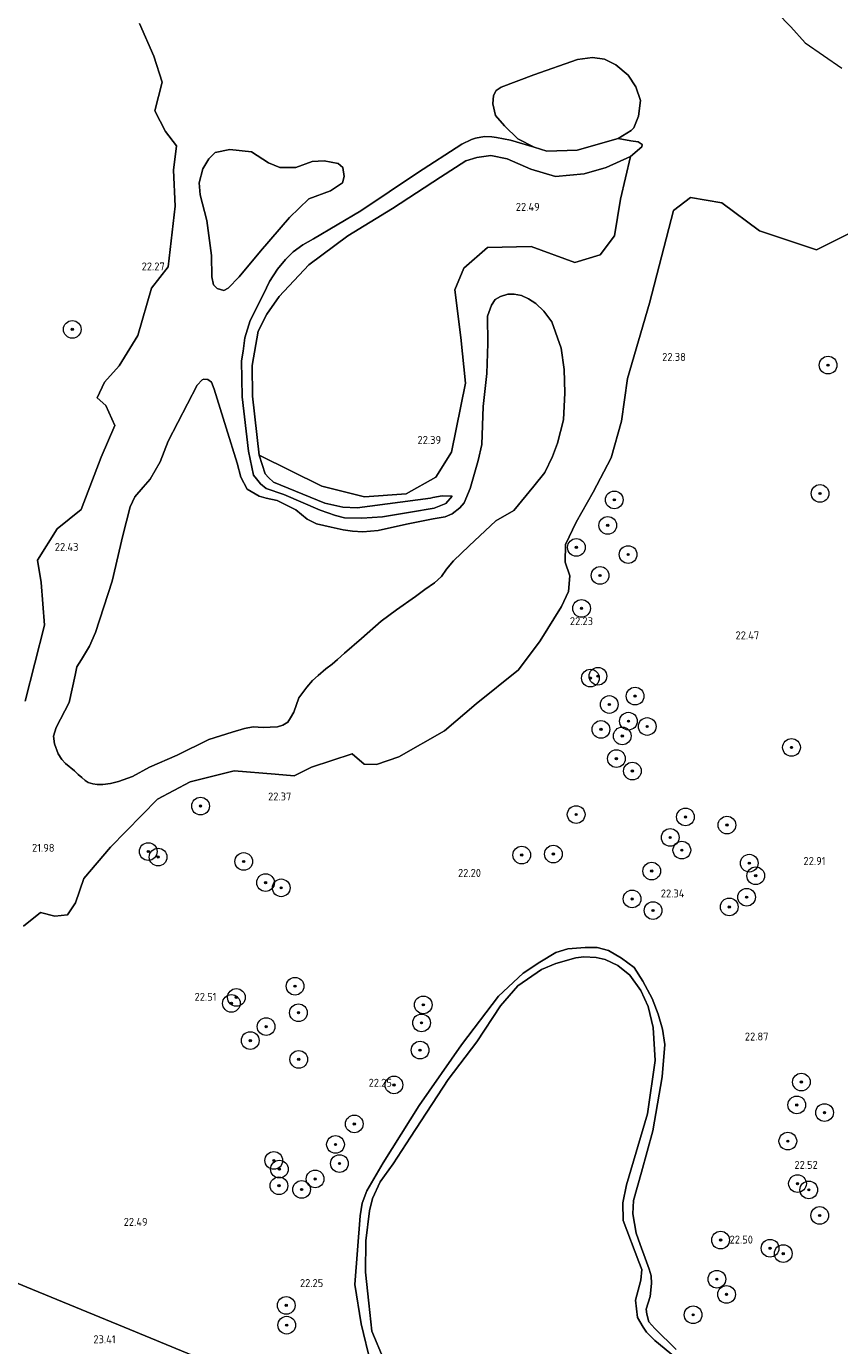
# Model space of a CAD drawing. Header units: metres. Extents: x 185049 to 189876, y 349292 to 352302.
# Tile 43 of 256: x 186225 to 186409, y 351572 to 351870. Entities that reach past the tile are written whole.
import ezdxf
from ezdxf.enums import TextEntityAlignment as Align

# ---------------------------------------------------------------- set-up
doc = ezdxf.new("R2010")
doc.units = ezdxf.units.M
for name, color, linetype, lineweight in [('B-WE-GR-BOOM-S', 90, 'Continuous', 25), ('B-WE-GR-GRAS-GV', 60, 'Continuous', 13), ('B-WE-GW-TALUD_KRUIN-G', 90, 'Continuous', 18), ('B-WE-GW-TALUD_TEEN-G', 90, 'Continuous', 18), ('B-WE-OG-TERREIN_GROEN-GV', 7, 'Continuous', 18), ('B-WE-OG-WATER_POEL-GV', 7, 'Continuous', 18), ('X-XX-AL-HOOGTELABEL-S', 7, 'Continuous', 25)]:
    doc.layers.add(name, color=color, linetype=linetype, lineweight=lineweight)
doc.styles.add('NLCS-ISO-ANNOTATIVE-T18', font='NLCS-ISO.ttf', dxfattribs={"height": 1.8})

# ---------------------------------------------------------------- blocks, each defined once
blk = doc.blocks.new('SAL-HOOGTELABEL-SO')
at = {"color": 0, "linetype": 'ByBlock', "lineweight": -2, "style": 'NLCS-ISO-ANNOTATIVE-T18'}
blk.add_attdef('HOOGTE', text='', height=1.8, dxfattribs=at).set_placement((2.79, 0), align=Align.RIGHT)
blk = doc.blocks.new('SGR-BOOM_01-SO')
at = {"linetype": 'ByBlock', "lineweight": 18}
h = blk.add_hatch(color=0, dxfattribs=at)
h.dxf.hatch_style = 1
edge = h.paths.add_edge_path()
edge.add_arc((0, 0), 0.25, 0, 360)
at = {"color": 0, "linetype": 'ByBlock', "lineweight": 18}
for radius in [2, 0.25]:
    blk.add_circle((0, 0), radius, dxfattribs=at)

msp = doc.modelspace()

# ---------------------------------------------------------------- linework, layer by layer
at = {"layer": 'B-WE-GR-GRAS-GV'}
for points in [[(186250.383, 351870.53, 22.577), (186253.657, 351863.159, 22.607), (186255.52, 351857.268, 22.567), (186253.863, 351850.805, 22.567), (186256.288, 351846.062, 22.618), (186258.763, 351842.876, 22.638), (186258.05, 351837.375, 22.638), (186258.473, 351829.184, 22.638), (186256.849, 351815.511, 22.335), (186253.081, 351810.713, 22.466), (186250.033, 351799.949, 22.486), (186245.838, 351793.146, 22.486), (186242.505, 351789.4, 22.567), (186240.853, 351785.859, 22.607), (186242.774, 351784.129, 22.587), (186244.848, 351779.638, 22.557), (186241.736, 351772.463, 22.527), (186237.205, 351760.606, 22.527), (186231.78, 351756.301, 22.537), (186227.366, 351749.21, 22.547), (186228.205, 351744.136, 22.547), (186228.928, 351734.454, 22.527), (186224.572, 351717.295, 22.476)], [(186224.14, 351666.438, 22.436), (186228.019, 351669.522, 22.466), (186231.266, 351668.725, 22.405), (186234.09, 351669.005, 22.345), (186235.908, 351671.753, 22.284), (186237.796, 351677.233, 22.415), (186243.863, 351684.307, 22.325), (186254.469, 351695.171, 22.345), (186261.835, 351699.08, 22.304), (186271.818, 351701.552, 22.143), (186281.1, 351700.81, 22.133), (186285.359, 351700.467, 22.224), (186289.291, 351702.381, 22.048), (186298.507, 351705.386, 22.069), (186301.164, 351703.06, 22.028), (186303.991, 351703.022, 22.028), (186309.026, 351704.751, 21.998), (186319.328, 351710.624, 22.22), (186326.484, 351716.692, 22.614), (186336.102, 351724.401, 22.624), (186340.966, 351730.957, 22.554), (186345.788, 351738.718, 22.604), (186347.346, 351742.068, 22.483), (186347.664, 351745.628, 22.473), (186346.587, 351748.763, 22.463), (186346.71, 351752.734, 22.584), (186349.079, 351757.742, 22.523), (186352.957, 351764.543, 22.513), (186356.984, 351772.298, 22.513), (186359.323, 351780.641, 22.493), (186360.698, 351790.245, 22.503), (186365.722, 351807.316, 22.442), (186371.126, 351828.241, 22.453), (186374.984, 351831.139, 22.323), (186382.053, 351829.944, 22.279), (186390.567, 351823.636, 22.344), (186403.432, 351819.31, 22.66), (186420.428, 351827.823, 22.5)], [(186302.688, 351567.527, 22.302), (186300.523, 351576.523, 22.368), (186299.04, 351585.397, 22.359), (186300.269, 351600.994, 22.306), (186300.745, 351603.831, 22.202), (186301.783, 351606.604, 22.23), (186305.511, 351612.931, 22.221), (186313.644, 351625.889, 22.278), (186323.216, 351639.625, 22.306), (186331.537, 351650.586, 22.23), (186337.146, 351655.782, 22.297), (186340.908, 351658.282, 22.24), (186344.545, 351660.526, 22.259), (186347.26, 351661.316, 22.268), (186351.126, 351661.649, 22.259), (186353.848, 351661.588, 22.259), (186356.405, 351660.973, 22.23), (186359.355, 351659.214, 22.24), (186362.224, 351657.071, 22.24), (186364.208, 351653.984, 22.24), (186366.326, 351650.091, 22.24), (186367.676, 351646.574, 22.24), (186368.643, 351643.138, 22.24), (186369.184, 351639.699, 22.24), (186368.569, 351632.379, 22.249), (186366.425, 351620.198, 22.43), (186363.873, 351610.862, 22.392), (186362.102, 351604.425, 22.392), (186361.916, 351601.447, 22.383), (186362.636, 351597.073, 22.354), (186363.595, 351594.488, 22.344), (186364.728, 351591.394, 22.335), (186365.643, 351588.936, 22.316), (186366.04, 351587.366, 22.297), (186366.141, 351585.623, 22.297), (186365.87, 351582.687, 22.297), (186364.917, 351579.871, 22.297), (186365.097, 351578.725, 22.278), (186365.538, 351577.028, 22.259), (186366.912, 351575.509, 22.259), (186371.692, 351570.739, 22.249)], [(186371.692, 351570.739, 22.249), (186366.912, 351575.509, 22.259), (186365.538, 351577.028, 22.259), (186365.097, 351578.725, 22.278), (186364.917, 351579.871, 22.297), (186365.87, 351582.687, 22.297), (186366.141, 351585.623, 22.297), (186366.04, 351587.366, 22.297), (186365.643, 351588.936, 22.316), (186364.728, 351591.394, 22.335), (186363.595, 351594.488, 22.344), (186362.636, 351597.073, 22.354), (186361.916, 351601.447, 22.383), (186362.102, 351604.425, 22.392), (186363.873, 351610.862, 22.392), (186366.425, 351620.198, 22.43), (186368.569, 351632.379, 22.249), (186369.184, 351639.699, 22.24), (186368.643, 351643.138, 22.24), (186367.676, 351646.574, 22.24), (186366.326, 351650.091, 22.24), (186364.208, 351653.984, 22.24), (186362.224, 351657.071, 22.24), (186359.355, 351659.214, 22.24), (186356.405, 351660.973, 22.23), (186353.848, 351661.588, 22.259), (186351.126, 351661.649, 22.259), (186347.26, 351661.316, 22.268), (186344.545, 351660.526, 22.259), (186340.908, 351658.282, 22.24), (186337.146, 351655.782, 22.297), (186331.537, 351650.586, 22.23), (186323.216, 351639.625, 22.306), (186313.644, 351625.889, 22.278), (186305.511, 351612.931, 22.221), (186301.783, 351606.604, 22.23), (186300.745, 351603.831, 22.202), (186300.269, 351600.994, 22.306), (186299.04, 351585.397, 22.359), (186300.523, 351576.523, 22.368), (186302.688, 351567.527, 22.302)], [(186372.845, 351567.883, 21.479), (186366.89, 351572.805, 21.479), (186365.045, 351574.659, 21.479), (186364.227, 351575.8, 21.479), (186362.974, 351578, 21.479), (186362.556, 351581.909, 21.479), (186363.706, 351586.426, 21.479), (186363.939, 351588.852, 21.479), (186363.286, 351590.548, 21.479), (186359.715, 351599.913, 21.479), (186359.637, 351603.867, 21.479), (186360.492, 351608, 21.479), (186365.239, 351623.989, 21.479), (186367.002, 351636.039, 21.479), (186366.551, 351643.562, 21.479), (186365.361, 351648.271, 21.479), (186363.755, 351651.914, 21.479), (186361.215, 351655.378, 21.479), (186358.559, 351657.523, 21.479), (186355.654, 351658.943, 21.479), (186353.652, 351659.392, 21.479), (186350.844, 351659.495, 21.479), (186349.06, 351659.309, 21.479), (186344.521, 351658.035, 21.479), (186341.302, 351656.645, 21.479), (186335.892, 351652.939, 21.479), (186331.978, 351648.396, 21.479), (186326.65, 351640.311, 21.479), (186320.136, 351631.748, 21.479), (186311.663, 351618.744, 21.479), (186307.763, 351612.713, 21.479), (186304.823, 351608.647, 21.479), (186303.071, 351604.847, 21.479), (186302.373, 351602.119, 21.479), (186301.583, 351595.308, 21.479), (186301.519, 351588.248, 21.479), (186302.22, 351581.238, 21.479), (186302.915, 351574.866, 21.479), (186305.697, 351568.215, 21.479)], [(186051.285, 351567.108, 23.836), (186054.797, 351573.139, 23.817), (186060.302, 351580.611, 23.959), (186063.686, 351584.778, 23.92), (186071.7, 351593.734, 23.869), (186083.076, 351607.312, 23.521), (186097.646, 351623.767, 23.282), (186105.802, 351633.952, 23.238), (186127.446, 351625.03, 22.682), (186145.323, 351617.661, 22.719), (186165.363, 351609.4, 22.746), (186185.679, 351601.026, 22.629), (186205.294, 351592.941, 22.552), (186224.926, 351584.849, 22.721), (186248.186, 351575.261, 22.721), (186268.08, 351567.061, 22.721)], [(186268.08, 351567.061, 22.721), (186248.186, 351575.261, 22.721), (186224.926, 351584.849, 22.721), (186205.294, 351592.941, 22.552)]]:
    msp.add_polyline3d(points, dxfattribs=at)
msp.add_polyline3d([(186338.878, 351837.593, 22.369), (186344.453, 351835.912, 22.393), (186350.909, 351836.497, 22.417), (186355.927, 351837.933, 22.407), (186361.354, 351840.438, 22.365), (186359.107, 351830.805, 22.191), (186357.752, 351822.535, 22.191), (186354.519, 351818.186, 22.262), (186348.785, 351816.483, 22.323), (186338.938, 351820.11, 22.444), (186329.093, 351819.863, 22.525), (186323.736, 351815.209, 22.565), (186321.652, 351810.299, 22.323), (186323.019, 351799.512, 22.343), (186324.129, 351789.167, 22.282), (186320.934, 351773.574, 22.252), (186317.395, 351767.952, 22.242), (186310.663, 351764.207, 22.262), (186301.236, 351763.519, 22.262), (186291.59, 351765.941, 22.424), (186277.456, 351772.929, 22.393), (186275.917, 351786.281, 22.474), (186275.877, 351793.212, 22.522), (186277.186, 351800.972, 22.593), (186279.192, 351804.808, 22.679), (186281.96, 351808.804, 22.702), (186288.679, 351815.964, 22.821), (186297.512, 351822.475, 22.679), (186307.626, 351828.686, 22.645), (186318.408, 351835.736, 22.631), (186324.157, 351839.458, 22.717), (186326.634, 351840.218, 22.66), (186329.816, 351840.69, 22.579), (186333.506, 351839.916, 22.422)], close=True, dxfattribs=at)
at = {"layer": 'B-WE-GW-TALUD_KRUIN-G'}
for points in [[(186277.456, 351772.929, 22.393), (186275.917, 351786.281, 22.474), (186275.877, 351793.212, 22.522), (186277.186, 351800.972, 22.593), (186279.192, 351804.808, 22.679), (186281.96, 351808.804, 22.702), (186288.679, 351815.964, 22.821), (186297.512, 351822.475, 22.679), (186307.626, 351828.686, 22.645), (186318.408, 351835.736, 22.631), (186324.157, 351839.458, 22.717), (186326.634, 351840.218, 22.66), (186329.816, 351840.69, 22.579), (186333.506, 351839.916, 22.422), (186338.878, 351837.593, 22.369), (186344.453, 351835.912, 22.393), (186350.909, 351836.497, 22.417), (186355.927, 351837.933, 22.407), (186361.354, 351840.438, 22.365), (186363.98, 351842.603, 22.198), (186363.992, 351843.178, 22.137)], [(186277.456, 351772.929, 22.393), (186278.77, 351768.688, 22.327), (186279.542, 351767.887, 22.317), (186280.7, 351766.792, 22.317), (186292.267, 351762.091, 22.298), (186296.357, 351761.15, 22.317), (186299.59, 351761.051, 22.327), (186316.198, 351763.199, 22.251), (186316.706, 351763.374, 22.251), (186318.787, 351763.733, 22.222), (186321.084, 351763.668, 22.127)], [(186302.688, 351567.527, 22.302), (186300.523, 351576.523, 22.368), (186299.04, 351585.397, 22.359), (186300.269, 351600.994, 22.306), (186300.745, 351603.831, 22.202), (186301.783, 351606.604, 22.23), (186305.511, 351612.931, 22.221), (186313.644, 351625.889, 22.278), (186323.216, 351639.625, 22.306), (186331.537, 351650.586, 22.23), (186337.146, 351655.782, 22.297), (186340.908, 351658.282, 22.24), (186344.545, 351660.526, 22.259), (186347.26, 351661.316, 22.268), (186351.126, 351661.649, 22.259), (186353.848, 351661.588, 22.259), (186356.405, 351660.973, 22.23), (186359.355, 351659.214, 22.24), (186362.224, 351657.071, 22.24), (186364.208, 351653.984, 22.24), (186366.326, 351650.091, 22.24), (186367.676, 351646.574, 22.24), (186368.643, 351643.138, 22.24), (186369.184, 351639.699, 22.24), (186368.569, 351632.379, 22.249), (186366.425, 351620.198, 22.43), (186363.873, 351610.862, 22.392), (186362.102, 351604.425, 22.392), (186361.916, 351601.447, 22.383), (186362.636, 351597.073, 22.354), (186363.595, 351594.488, 22.344), (186364.728, 351591.394, 22.335), (186365.643, 351588.936, 22.316), (186366.04, 351587.366, 22.297), (186366.141, 351585.623, 22.297), (186365.87, 351582.687, 22.297), (186364.917, 351579.871, 22.297), (186365.097, 351578.725, 22.278), (186365.538, 351577.028, 22.259), (186366.912, 351575.509, 22.259), (186371.692, 351570.739, 22.249)]]:
    msp.add_polyline3d(points, dxfattribs=at)
at = {"layer": 'B-WE-GW-TALUD_TEEN-G'}
for points in [[(186339.648, 351842.534, 22.046), (186334.244, 351844.133, 22.079), (186331.089, 351844.703, 22.137), (186330.023, 351844.9, 22.165), (186328.406, 351844.939, 22.208), (186326.348, 351844.611, 22.246), (186325.417, 351844.321, 22.251), (186323.264, 351843.247, 22.246), (186313.239, 351836.782, 22.303), (186300.397, 351828.191, 22.16), (186289.753, 351821.866, 22.156), (186287.349, 351820.49, 22.151), (186285.141, 351818.863, 22.137), (186283.423, 351817.157, 22.137), (186281.627, 351814.962, 22.122), (186279.755, 351812.169, 22.108), (186278.394, 351809.342, 22.099), (186275.4, 351803.344, 22.103), (186274.246, 351799.414, 22.094), (186273.802, 351796.409, 22.089), (186273.486, 351794.261, 22.079), (186273.62, 351786.102, 22.079), (186275.028, 351773.837, 22.079)], [(186363.992, 351843.178, 22.137), (186363.112, 351843.76, 22.06), (186361.492, 351844.012, 22.056), (186358.576, 351844.532, 22.046)], [(186275.028, 351773.837, 22.079), (186276.182, 351768.405, 22.041), (186276.828, 351767.56, 22.041), (186277.773, 351766.463, 22.041), (186279.058, 351765.411, 22.032), (186283.026, 351764.001, 22.013), (186291.264, 351760.503, 22.023), (186294.677, 351759.258, 22.003), (186296.766, 351758.767, 21.965), (186300.636, 351758.674, 21.946), (186305.353, 351759.014, 21.946), (186311.68, 351760.049, 21.946), (186316.987, 351760.947, 21.927), (186319.614, 351761.991, 21.965), (186321.084, 351763.668, 22.127)]]:
    msp.add_polyline3d(points, dxfattribs=at)
at = {"layer": 'B-WE-OG-TERREIN_GROEN-GV'}
for points in [[(186412.675, 351931.629, 22.331), (186407.608, 351920.667, 22.341), (186404.74, 351916.244, 22.341), (186402.576, 351913.064, 22.341), (186401.751, 351911.351, 22.341), (186399.882, 351902.647, 22.36), (186399.333, 351899.535, 22.351), (186398.905, 351896.892, 22.341), (186398.375, 351895.353, 22.341), (186396.668, 351892.903, 22.351), (186391.258, 351884.955, 22.303), (186390.69, 351883.118, 22.294), (186390.553, 351880.862, 22.294), (186391.007, 351878.955, 22.294), (186392.717, 351875.493, 22.303), (186394.456, 351872.968, 22.303), (186397.651, 351869.741, 22.322), (186400.894, 351866.174, 22.341), (186409.188, 351860.387, 22.389)], [(186224.572, 351717.295, 22.476), (186228.928, 351734.454, 22.527), (186228.205, 351744.136, 22.547), (186227.366, 351749.21, 22.547), (186231.78, 351756.301, 22.537), (186237.205, 351760.606, 22.527), (186241.736, 351772.463, 22.527), (186244.848, 351779.638, 22.557), (186242.774, 351784.129, 22.587), (186240.853, 351785.859, 22.607), (186242.505, 351789.4, 22.567), (186245.838, 351793.146, 22.486), (186250.033, 351799.949, 22.486), (186253.081, 351810.713, 22.466), (186256.849, 351815.511, 22.335), (186258.473, 351829.184, 22.638), (186258.05, 351837.375, 22.638), (186258.763, 351842.876, 22.638), (186256.288, 351846.062, 22.618), (186253.863, 351850.805, 22.567), (186255.52, 351857.268, 22.567), (186253.657, 351863.159, 22.607), (186250.383, 351870.53, 22.577)], [(186420.428, 351827.823, 22.5), (186403.432, 351819.31, 22.66), (186390.567, 351823.636, 22.344), (186382.053, 351829.944, 22.279), (186374.984, 351831.139, 22.323), (186371.126, 351828.241, 22.453), (186365.722, 351807.316, 22.442), (186360.698, 351790.245, 22.503), (186359.323, 351780.641, 22.493), (186356.984, 351772.298, 22.513), (186352.957, 351764.543, 22.513), (186349.079, 351757.742, 22.523), (186346.71, 351752.734, 22.584), (186346.587, 351748.763, 22.463), (186347.664, 351745.628, 22.473), (186347.346, 351742.068, 22.483), (186345.788, 351738.718, 22.604), (186340.966, 351730.957, 22.554), (186336.102, 351724.401, 22.624), (186326.484, 351716.692, 22.614), (186319.328, 351710.624, 22.22), (186309.026, 351704.751, 21.998), (186303.991, 351703.022, 22.028), (186301.164, 351703.06, 22.028), (186298.507, 351705.386, 22.069), (186289.291, 351702.381, 22.048), (186285.359, 351700.467, 22.224), (186281.1, 351700.81, 22.133), (186271.818, 351701.552, 22.143), (186261.835, 351699.08, 22.304), (186254.469, 351695.171, 22.345), (186243.863, 351684.307, 22.325), (186237.796, 351677.233, 22.415), (186235.908, 351671.753, 22.284), (186234.09, 351669.005, 22.345), (186231.266, 351668.725, 22.405), (186228.019, 351669.522, 22.466), (186224.14, 351666.438, 22.436)]]:
    msp.add_polyline3d(points, dxfattribs=at)
for points in [[(186332.896, 351847.379, 22.046), (186335.926, 351844.474, 22.046), (186339.648, 351842.534, 22.046), (186334.244, 351844.133, 22.079), (186331.089, 351844.703, 22.137), (186330.023, 351844.9, 22.165), (186328.406, 351844.939, 22.208), (186326.348, 351844.611, 22.246), (186325.417, 351844.321, 22.251), (186323.264, 351843.247, 22.246), (186313.239, 351836.782, 22.303), (186300.397, 351828.191, 22.16), (186289.753, 351821.866, 22.156), (186287.349, 351820.49, 22.151), (186285.141, 351818.863, 22.137), (186283.423, 351817.157, 22.137), (186281.627, 351814.962, 22.122), (186279.755, 351812.169, 22.108), (186278.394, 351809.342, 22.099), (186275.4, 351803.344, 22.103), (186274.246, 351799.414, 22.094), (186273.802, 351796.409, 22.089), (186273.486, 351794.261, 22.079), (186273.62, 351786.102, 22.079), (186275.028, 351773.837, 22.079), (186276.182, 351768.405, 22.041), (186276.828, 351767.56, 22.041), (186277.773, 351766.463, 22.041), (186279.058, 351765.411, 22.032), (186283.026, 351764.001, 22.013), (186291.264, 351760.503, 22.023), (186294.677, 351759.258, 22.003), (186296.766, 351758.767, 21.965), (186300.636, 351758.674, 21.946), (186305.353, 351759.014, 21.946), (186311.68, 351760.049, 21.946), (186316.987, 351760.947, 21.927), (186319.614, 351761.991, 21.965), (186321.084, 351763.668, 22.127), (186318.787, 351763.733, 22.222), (186316.706, 351763.374, 22.251), (186316.198, 351763.199, 22.251), (186299.59, 351761.051, 22.327), (186296.357, 351761.15, 22.317), (186292.267, 351762.091, 22.298), (186280.7, 351766.792, 22.317), (186279.542, 351767.887, 22.317), (186278.77, 351768.688, 22.327), (186277.456, 351772.929, 22.393), (186291.59, 351765.941, 22.424), (186301.236, 351763.519, 22.262), (186310.663, 351764.207, 22.262), (186317.395, 351767.952, 22.242), (186320.934, 351773.574, 22.252), (186324.129, 351789.167, 22.282), (186323.019, 351799.512, 22.343), (186321.652, 351810.299, 22.323), (186323.736, 351815.209, 22.565), (186329.093, 351819.863, 22.525), (186338.938, 351820.11, 22.444), (186348.785, 351816.483, 22.323), (186354.519, 351818.186, 22.262), (186357.752, 351822.535, 22.191), (186359.107, 351830.805, 22.191), (186361.354, 351840.438, 22.365), (186363.98, 351842.603, 22.198), (186363.992, 351843.178, 22.137), (186363.112, 351843.76, 22.06), (186361.492, 351844.012, 22.056), (186358.576, 351844.532, 22.046), (186361.533, 351846.34, 22.046), (186362.14, 351846.912, 22.046), (186363.214, 351849.537, 22.046), (186363.671, 351853.119, 22.046), (186362.561, 351856.167, 22.046), (186360.841, 351858.862, 22.046), (186358.077, 351861.201, 22.046), (186355.537, 351862.45, 22.046), (186352.785, 351862.825, 22.046), (186349.427, 351862.411, 22.046), (186339.543, 351858.9, 22.046), (186332.185, 351856.103, 22.046), (186331.055, 351855.354, 22.046), (186330.407, 351854.259, 22.046), (186330.245, 351852.381, 22.046), (186330.873, 351849.679, 22.046)], [(186339.648, 351842.534, 22.046), (186342.49, 351841.68, 22.046), (186349.341, 351841.898, 22.046), (186358.576, 351844.532, 22.046), (186361.492, 351844.012, 22.056), (186363.112, 351843.76, 22.06), (186363.992, 351843.178, 22.137), (186363.98, 351842.603, 22.198), (186361.354, 351840.438, 22.365), (186355.927, 351837.933, 22.407), (186350.909, 351836.497, 22.417), (186344.453, 351835.912, 22.393), (186338.878, 351837.593, 22.369), (186333.506, 351839.916, 22.422), (186329.816, 351840.69, 22.579), (186326.634, 351840.218, 22.66), (186324.157, 351839.458, 22.717), (186318.408, 351835.736, 22.631), (186307.626, 351828.686, 22.645), (186297.512, 351822.475, 22.679), (186288.679, 351815.964, 22.821), (186281.96, 351808.804, 22.702), (186279.192, 351804.808, 22.679), (186277.186, 351800.972, 22.593), (186275.877, 351793.212, 22.522), (186275.917, 351786.281, 22.474), (186277.456, 351772.929, 22.393), (186278.77, 351768.688, 22.327), (186279.542, 351767.887, 22.317), (186280.7, 351766.792, 22.317), (186292.267, 351762.091, 22.298), (186296.357, 351761.15, 22.317), (186299.59, 351761.051, 22.327), (186316.198, 351763.199, 22.251), (186316.706, 351763.374, 22.251), (186318.787, 351763.733, 22.222), (186321.084, 351763.668, 22.127), (186319.614, 351761.991, 21.965), (186316.987, 351760.947, 21.927), (186311.68, 351760.049, 21.946), (186305.353, 351759.014, 21.946), (186300.636, 351758.674, 21.946), (186296.766, 351758.767, 21.965), (186294.677, 351759.258, 22.003), (186291.264, 351760.503, 22.023), (186283.026, 351764.001, 22.013), (186279.058, 351765.411, 22.032), (186277.773, 351766.463, 22.041), (186276.828, 351767.56, 22.041), (186276.182, 351768.405, 22.041), (186275.028, 351773.837, 22.079), (186273.62, 351786.102, 22.079), (186273.486, 351794.261, 22.079), (186273.802, 351796.409, 22.089), (186274.246, 351799.414, 22.094), (186275.4, 351803.344, 22.103), (186278.394, 351809.342, 22.099), (186279.755, 351812.169, 22.108), (186281.627, 351814.962, 22.122), (186283.423, 351817.157, 22.137), (186285.141, 351818.863, 22.137), (186287.349, 351820.49, 22.151), (186289.753, 351821.866, 22.156), (186300.397, 351828.191, 22.16), (186313.239, 351836.782, 22.303), (186323.264, 351843.247, 22.246), (186325.417, 351844.321, 22.251), (186326.348, 351844.611, 22.246), (186328.406, 351844.939, 22.208), (186330.023, 351844.9, 22.165), (186331.089, 351844.703, 22.137), (186334.244, 351844.133, 22.079)], [(186295.329, 351838.89, 21.685), (186292.139, 351839.48, 21.685), (186289.434, 351839.288, 21.685), (186285.733, 351837.955, 21.685), (186282.154, 351837.976, 21.685), (186279.529, 351839.05, 21.685), (186275.716, 351841.47, 21.685), (186270.781, 351842.049, 21.685), (186267.512, 351841.374, 21.685), (186266.037, 351839.924, 21.685), (186264.699, 351837.646, 21.685), (186263.89, 351834.455, 21.685), (186264.082, 351831.75, 21.685), (186265.603, 351825.999, 21.685), (186266.701, 351818.063, 21.685), (186266.732, 351813.262, 21.685), (186267.136, 351811.432, 21.685), (186267.927, 351810.608, 21.685), (186269.457, 351810.181, 21.685), (186270.458, 351810.667, 21.685), (186272.929, 351813.258, 21.685), (186277.737, 351819.05, 21.685), (186284.321, 351826.686, 21.685), (186288.659, 351830.86, 21.685), (186293.579, 351832.681, 21.685), (186296.317, 351834.488, 21.685), (186296.701, 351835.931, 21.685), (186296.382, 351837.936, 21.685)], [(186325.145, 351765.375, 21.685), (186323.813, 351762.115, 21.685), (186322.838, 351761.018, 21.685), (186321.101, 351759.698, 21.685), (186319.491, 351758.967, 21.685), (186316.787, 351758.557, 21.685), (186310.729, 351757.296, 21.685), (186304.322, 351755.88, 21.685), (186300.876, 351755.618, 21.685), (186298.584, 351755.713, 21.685), (186296.4, 351756.026, 21.685), (186293.756, 351756.62, 21.685), (186290.39, 351757.406, 21.685), (186288.332, 351758.418, 21.685), (186285.744, 351760.562, 21.685), (186283.467, 351761.682, 21.685), (186281.518, 351762.696, 21.685), (186279.049, 351763.203, 21.685), (186277.431, 351763.673, 21.685), (186274.759, 351765.205, 21.685), (186273.292, 351767.978, 21.685), (186272.498, 351771.118, 21.685), (186269.96, 351779.132, 21.685), (186267.245, 351787.868, 21.685), (186266.636, 351789.435, 21.685), (186265.865, 351790.024, 21.685), (186264.971, 351790.143, 21.685), (186264.547, 351789.927, 21.685), (186263.452, 351788.769, 21.685), (186256.847, 351776.122, 21.685), (186255.061, 351771.386, 21.685), (186252.842, 351767.497, 21.685), (186251.201, 351765.653, 21.685), (186249.306, 351763.51, 21.685), (186248.306, 351761.247, 21.685), (186246.621, 351754.768, 21.685), (186244.205, 351744.413, 21.685), (186240.44, 351732.813, 21.685), (186239.064, 351729.781, 21.685), (186237.263, 351726.746, 21.685), (186236.215, 351725.036, 21.685), (186235.848, 351723.204, 21.685), (186234.501, 351716.983, 21.685), (186231.57, 351711.356, 21.685), (186230.949, 351709.432, 21.685), (186231.209, 351707.683, 21.685), (186231.987, 351705.397, 21.685), (186232.825, 351704.115, 21.685), (186233.638, 351703.225, 21.685), (186235.7, 351701.558, 21.685), (186236.556, 351700.756, 21.685), (186237.346, 351700.041, 21.685), (186238.114, 351699.392, 21.685), (186238.815, 351698.938, 21.685), (186239.843, 351698.595, 21.685), (186240.804, 351698.449, 21.685), (186242.135, 351698.501, 21.685), (186243.814, 351698.708, 21.685), (186245.666, 351699.156, 21.685), (186248.845, 351700.311, 21.685), (186252.628, 351702.365, 21.685), (186258.918, 351705.089, 21.685), (186266.096, 351708.627, 21.685), (186271.366, 351710.275, 21.685), (186274.132, 351711.144, 21.685), (186276.094, 351711.484, 21.685), (186278.386, 351711.39, 21.685), (186279.935, 351711.443, 21.685), (186281.615, 351711.541, 21.685), (186282.769, 351711.898, 21.685), (186283.965, 351712.56, 21.685), (186284.569, 351713.568, 21.685), (186285.259, 351714.86, 21.685), (186286.417, 351718.097, 21.685), (186288.256, 351720.509, 21.685), (186289.534, 351722.001, 21.685), (186290.749, 351723.144, 21.685), (186292.507, 351724.617, 21.685), (186293.941, 351725.652, 21.685), (186295.134, 351726.75, 21.685), (186296.74, 351728.135, 21.685), (186300.603, 351731.455, 21.685), (186305.051, 351735.412, 21.685), (186308.461, 351737.921, 21.685), (186312.784, 351740.96, 21.685), (186314.913, 351742.523, 21.685), (186317.085, 351744.065, 21.685), (186318.669, 351745.515, 21.685), (186319.815, 351747.181, 21.685), (186321.396, 351749.068, 21.685), (186324.953, 351752.429, 21.685), (186330.983, 351758.054, 21.685), (186335.036, 351760.401, 21.685), (186339.571, 351765.91, 21.685), (186341.992, 351769.002, 21.685), (186343.746, 351772.59, 21.685), (186344.91, 351775.62, 21.685), (186346.223, 351780.905, 21.685), (186346.551, 351786.988, 21.685), (186346.376, 351792.26, 21.685), (186345.694, 351797.144, 21.685), (186343.591, 351803.061, 21.685), (186341.826, 351805.512, 21.685), (186340.024, 351807.239, 21.685), (186338.314, 351808.287, 21.685), (186336.776, 351809.039, 21.685), (186335.115, 351809.321, 21.685), (186333.627, 351809.308, 21.685), (186332.015, 351808.826, 21.685), (186330.831, 351808.135, 21.685), (186329.992, 351806.851, 21.685), (186329.079, 351804.334, 21.685), (186329.134, 351798.169, 21.685), (186328.897, 351791.405, 21.685), (186328.114, 351783.956, 21.685), (186327.809, 351775.321, 21.685), (186326.959, 351771.715, 21.685)]]:
    msp.add_polyline3d(points, close=True, dxfattribs=at)
at = {"layer": 'B-WE-OG-WATER_POEL-GV'}
for points in [[(186349.341, 351841.898, 22.046), (186342.49, 351841.68, 22.046), (186339.648, 351842.534, 22.046), (186335.926, 351844.474, 22.046), (186332.896, 351847.379, 22.046), (186330.873, 351849.679, 22.046), (186330.245, 351852.381, 22.046), (186330.407, 351854.259, 22.046), (186331.055, 351855.354, 22.046), (186332.185, 351856.103, 22.046), (186339.543, 351858.9, 22.046), (186349.427, 351862.411, 22.046), (186352.785, 351862.825, 22.046), (186355.537, 351862.45, 22.046), (186358.077, 351861.201, 22.046), (186360.841, 351858.862, 22.046), (186362.561, 351856.167, 22.046), (186363.671, 351853.119, 22.046), (186363.214, 351849.537, 22.046), (186362.14, 351846.912, 22.046), (186361.533, 351846.34, 22.046), (186358.576, 351844.532, 22.046)], [(186282.154, 351837.976, 21.685), (186285.733, 351837.955, 21.685), (186289.434, 351839.288, 21.685), (186292.139, 351839.48, 21.685), (186295.329, 351838.89, 21.685), (186296.382, 351837.936, 21.685), (186296.701, 351835.931, 21.685), (186296.317, 351834.488, 21.685), (186293.579, 351832.681, 21.685), (186288.659, 351830.86, 21.685), (186284.321, 351826.686, 21.685), (186277.737, 351819.05, 21.685), (186272.929, 351813.258, 21.685), (186270.458, 351810.667, 21.685), (186269.457, 351810.181, 21.685), (186267.927, 351810.608, 21.685), (186267.136, 351811.432, 21.685), (186266.732, 351813.262, 21.685), (186266.701, 351818.063, 21.685), (186265.603, 351825.999, 21.685), (186264.082, 351831.75, 21.685), (186263.89, 351834.455, 21.685), (186264.699, 351837.646, 21.685), (186266.037, 351839.924, 21.685), (186267.512, 351841.374, 21.685), (186270.781, 351842.049, 21.685), (186275.716, 351841.47, 21.685), (186279.529, 351839.05, 21.685)], [(186330.983, 351758.054, 21.685), (186324.953, 351752.429, 21.685), (186321.396, 351749.068, 21.685), (186319.815, 351747.181, 21.685), (186318.669, 351745.515, 21.685), (186317.085, 351744.065, 21.685), (186314.913, 351742.523, 21.685), (186312.784, 351740.96, 21.685), (186308.461, 351737.921, 21.685), (186305.051, 351735.412, 21.685), (186300.603, 351731.455, 21.685), (186296.74, 351728.135, 21.685), (186295.134, 351726.75, 21.685), (186293.941, 351725.652, 21.685), (186292.507, 351724.617, 21.685), (186290.749, 351723.144, 21.685), (186289.534, 351722.001, 21.685), (186288.256, 351720.509, 21.685), (186286.417, 351718.097, 21.685), (186285.259, 351714.86, 21.685), (186284.569, 351713.568, 21.685), (186283.965, 351712.56, 21.685), (186282.769, 351711.898, 21.685), (186281.615, 351711.541, 21.685), (186279.935, 351711.443, 21.685), (186278.386, 351711.39, 21.685), (186276.094, 351711.484, 21.685), (186274.132, 351711.144, 21.685), (186271.366, 351710.275, 21.685), (186266.096, 351708.627, 21.685), (186258.918, 351705.089, 21.685), (186252.628, 351702.365, 21.685), (186248.845, 351700.311, 21.685), (186245.666, 351699.156, 21.685), (186243.814, 351698.708, 21.685), (186242.135, 351698.501, 21.685), (186240.804, 351698.449, 21.685), (186239.843, 351698.595, 21.685), (186238.815, 351698.938, 21.685), (186238.114, 351699.392, 21.685), (186237.346, 351700.041, 21.685), (186236.556, 351700.756, 21.685), (186235.7, 351701.558, 21.685), (186233.638, 351703.225, 21.685), (186232.825, 351704.115, 21.685), (186231.987, 351705.397, 21.685), (186231.209, 351707.683, 21.685), (186230.949, 351709.432, 21.685), (186231.57, 351711.356, 21.685), (186234.501, 351716.983, 21.685), (186235.848, 351723.204, 21.685), (186236.215, 351725.036, 21.685), (186237.263, 351726.746, 21.685), (186239.064, 351729.781, 21.685), (186240.44, 351732.813, 21.685), (186244.205, 351744.413, 21.685), (186246.621, 351754.768, 21.685), (186248.306, 351761.247, 21.685), (186249.306, 351763.51, 21.685), (186251.201, 351765.653, 21.685), (186252.842, 351767.497, 21.685), (186255.061, 351771.386, 21.685), (186256.847, 351776.122, 21.685), (186263.452, 351788.769, 21.685), (186264.547, 351789.927, 21.685), (186264.971, 351790.143, 21.685), (186265.865, 351790.024, 21.685), (186266.636, 351789.435, 21.685), (186267.245, 351787.868, 21.685), (186269.96, 351779.132, 21.685), (186272.498, 351771.118, 21.685), (186273.292, 351767.978, 21.685), (186274.759, 351765.205, 21.685), (186277.431, 351763.673, 21.685), (186279.049, 351763.203, 21.685), (186281.518, 351762.696, 21.685), (186283.467, 351761.682, 21.685), (186285.744, 351760.562, 21.685), (186288.332, 351758.418, 21.685), (186290.39, 351757.406, 21.685), (186293.756, 351756.62, 21.685), (186296.4, 351756.026, 21.685), (186298.584, 351755.713, 21.685), (186300.876, 351755.618, 21.685), (186304.322, 351755.88, 21.685), (186310.729, 351757.296, 21.685), (186316.787, 351758.557, 21.685), (186319.491, 351758.967, 21.685), (186321.101, 351759.698, 21.685), (186322.838, 351761.018, 21.685), (186323.813, 351762.115, 21.685), (186325.145, 351765.375, 21.685), (186326.959, 351771.715, 21.685), (186327.809, 351775.321, 21.685), (186328.114, 351783.956, 21.685), (186328.897, 351791.405, 21.685), (186329.134, 351798.169, 21.685), (186329.079, 351804.334, 21.685), (186329.992, 351806.851, 21.685), (186330.831, 351808.135, 21.685), (186332.015, 351808.826, 21.685), (186333.627, 351809.308, 21.685), (186335.115, 351809.321, 21.685), (186336.776, 351809.039, 21.685), (186338.314, 351808.287, 21.685), (186340.024, 351807.239, 21.685), (186341.826, 351805.512, 21.685), (186343.591, 351803.061, 21.685), (186345.694, 351797.144, 21.685), (186346.376, 351792.26, 21.685), (186346.551, 351786.988, 21.685), (186346.223, 351780.905, 21.685), (186344.91, 351775.62, 21.685), (186343.746, 351772.59, 21.685), (186341.992, 351769.002, 21.685), (186339.571, 351765.91, 21.685), (186335.036, 351760.401, 21.685)]]:
    msp.add_polyline3d(points, close=True, dxfattribs=at)
msp.add_polyline3d([(186305.697, 351568.215, 21.479), (186302.915, 351574.866, 21.479), (186302.22, 351581.238, 21.479), (186301.519, 351588.248, 21.479), (186301.583, 351595.308, 21.479), (186302.373, 351602.119, 21.479), (186303.071, 351604.847, 21.479), (186304.823, 351608.647, 21.479), (186307.763, 351612.713, 21.479), (186311.663, 351618.744, 21.479), (186320.136, 351631.748, 21.479), (186326.65, 351640.311, 21.479), (186331.978, 351648.396, 21.479), (186335.892, 351652.939, 21.479), (186341.302, 351656.645, 21.479), (186344.521, 351658.035, 21.479), (186349.06, 351659.309, 21.479), (186350.844, 351659.495, 21.479), (186353.652, 351659.392, 21.479), (186355.654, 351658.943, 21.479), (186358.559, 351657.523, 21.479), (186361.215, 351655.378, 21.479), (186363.755, 351651.914, 21.479), (186365.361, 351648.271, 21.479), (186366.551, 351643.562, 21.479), (186367.002, 351636.039, 21.479), (186365.239, 351623.989, 21.479), (186360.492, 351608, 21.479), (186359.637, 351603.867, 21.479), (186359.715, 351599.913, 21.479), (186363.286, 351590.548, 21.479), (186363.939, 351588.852, 21.479), (186363.706, 351586.426, 21.479), (186362.556, 351581.909, 21.479), (186362.974, 351578, 21.479), (186364.227, 351575.8, 21.479), (186365.045, 351574.659, 21.479), (186366.89, 351572.805, 21.479), (186372.845, 351567.883, 21.479)], dxfattribs=at)

# ---------------------------------------------------------------- block references
at = {"layer": 'B-WE-GR-BOOM-S'}
for p in [(186235.206, 351801.367, 22.384), (186406.056, 351793.279, 23.027), (186404.23, 351764.262, 23.038), (186357.726, 351762.817, 22.648), (186356.253, 351757.055, 22.708), (186349.152, 351752.068, 22.466), (186360.855, 351750.458, 22.587), (186354.513, 351745.731, 22.607), (186350.324, 351738.293, 22.829), (186352.327, 351722.523, 22.334), (186354.038, 351722.952, 22.375), (186362.432, 351718.453, 22.274), (186356.605, 351716.559, 22.314), (186360.927, 351712.786, 22.264), (186354.718, 351710.92, 22.486), (186359.528, 351709.438, 22.476), (186365.162, 351711.585, 22.365), (186397.785, 351706.849, 23.001), (186358.208, 351704.313, 22.425), (186361.822, 351701.518, 22.072), (186264.19, 351693.588, 22.536), (186349.11, 351691.684, 22.415), (186373.818, 351691.132, 22.415), (186383.204, 351689.311, 22.749), (186370.366, 351686.496, 22.466), (186252.371, 351683.318, 22.617), (186343.95, 351682.744, 22.244), (186372.996, 351683.629, 22.708), (186254.606, 351682.067, 22.658), (186273.959, 351681.066, 22.375), (186336.805, 351682.521, 22.324), (186388.237, 351680.685, 22.759), (186366.178, 351678.898, 22.486), (186389.692, 351677.839, 22.567), (186278.893, 351676.283, 22.526), (186282.429, 351675.108, 22.698), (186361.756, 351672.601, 22.314), (186383.72, 351670.798, 22.486), (186387.639, 351672.993, 22.799), (186366.48, 351669.976, 22.304), (186285.552, 351652.87, 22.597), (186272.297, 351650.336, 22.506), (186271.166, 351648.992, 22.738), (186286.336, 351646.873, 22.536), (186314.558, 351648.652, 22.395), (186314.15, 351644.583, 22.395), (186279.027, 351643.727, 22.617), (186275.434, 351640.581, 22.496), (186313.824, 351638.418, 22.355), (186286.399, 351636.329, 22.496), (186307.923, 351630.551, 22.355), (186400.013, 351631.211, 23.304), (186398.979, 351626.024, 23.304), (186405.252, 351624.302, 23.355), (186298.95, 351621.735, 22.516), (186294.704, 351617.091, 22.557), (186396.957, 351617.843, 23.314), (186280.76, 351613.472, 22.597), (186282.017, 351611.514, 22.597), (186295.6, 351612.779, 22.456), (186290.104, 351609.3, 22.456), (186399.139, 351608.238, 23.294), (186281.923, 351607.765, 22.284), (186287.045, 351606.922, 22.324), (186401.693, 351606.832, 23.254), (186404.159, 351601.041, 23.254), (186381.753, 351595.472, 23.102), (186392.95, 351593.635, 23.143), (186395.915, 351592.423, 23.183), (186380.911, 351586.634, 22.961), (186383.102, 351583.191, 22.951), (186283.564, 351580.717, 22.486), (186375.552, 351578.581, 22.85), (186283.668, 351576.24, 22.395)]:
    msp.add_blockref('SGR-BOOM_01-SO', p, dxfattribs=at)
at = {"layer": 'X-XX-AL-HOOGTELABEL-S'}
for p, values in [((186338.07, 351828.158, 22.486), {'HOOGTE': '22.49'}), ((186253.317, 351814.686, 22.265), {'HOOGTE': '22.27'}), ((186371.117, 351794.234, 22.376), {'HOOGTE': '22.38'}), ((186315.781, 351775.465, 22.387), {'HOOGTE': '22.39'}), ((186233.809, 351751.271, 22.431), {'HOOGTE': '22.43'}), ((186350.124, 351734.494, 22.232), {'HOOGTE': '22.23'}), ((186387.693, 351731.298, 22.473), {'HOOGTE': '22.47'}), ((186281.924, 351694.858, 22.365), {'HOOGTE': '22.37'}), ((186228.405, 351683.255, 21.978), {'HOOGTE': '21.98'}), ((186402.687, 351680.279, 22.905), {'HOOGTE': '22.91'}), ((186324.805, 351677.576, 22.199), {'HOOGTE': '22.20'}), ((186370.794, 351672.941, 22.341), {'HOOGTE': '22.34'}), ((186265.01, 351649.568, 22.509), {'HOOGTE': '22.51'}), ((186389.795, 351640.592, 22.867), {'HOOGTE': '22.87'}), ((186304.672, 351630.144, 22.254), {'HOOGTE': '22.25'}), ((186400.924, 351611.582, 22.522), {'HOOGTE': '22.52'}), ((186249.438, 351598.684, 22.486), {'HOOGTE': '22.49'}), ((186386.279, 351594.689, 22.503), {'HOOGTE': '22.50'}), ((186289.148, 351584.863, 22.254), {'HOOGTE': '22.25'}), ((186242.217, 351572.149, 23.413), {'HOOGTE': '23.41'})]:
    msp.add_blockref('SAL-HOOGTELABEL-SO', p, dxfattribs=at).add_auto_attribs(values)

doc.saveas('drawing.dxf')
